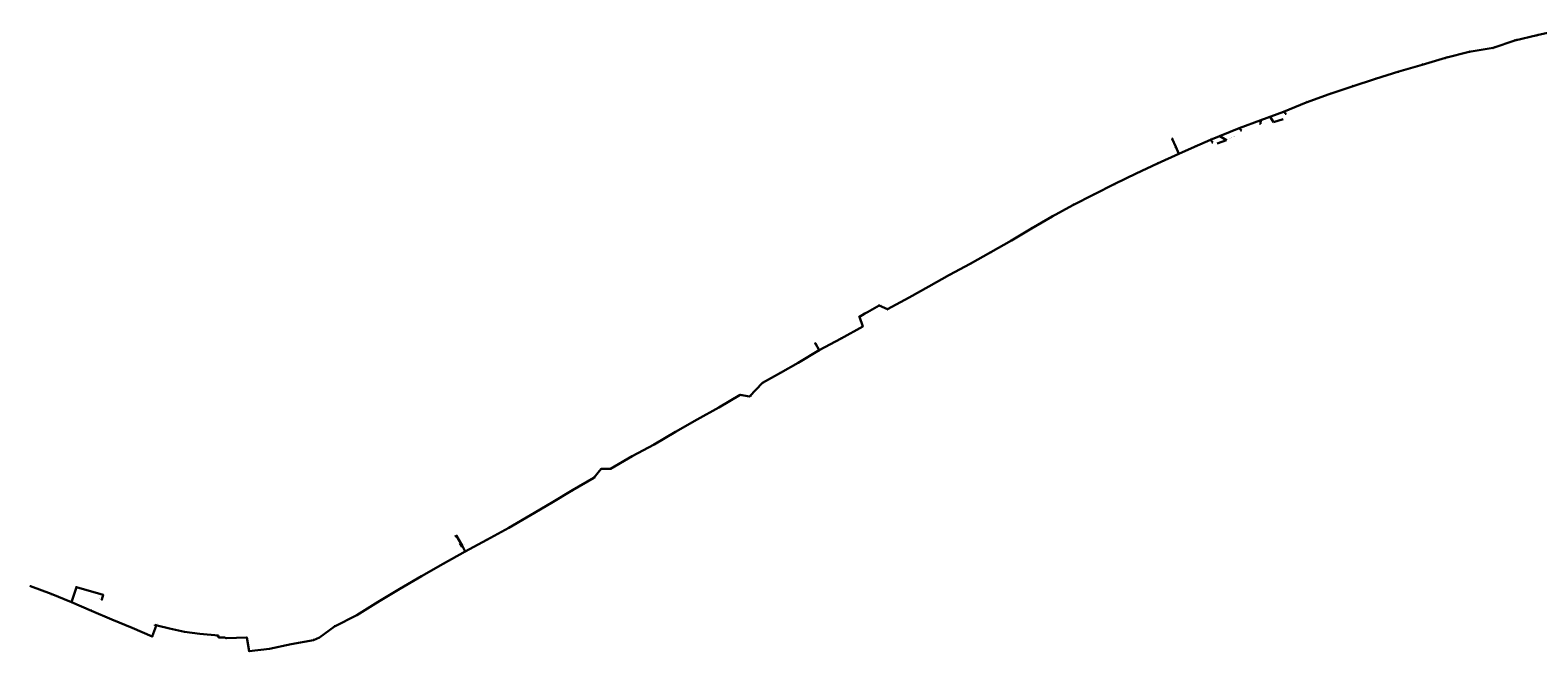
# Model space of a CAD drawing. Header units: metres. Extents: x 1285691 to 1304848, y 733871 to 745130.
# Tile 1 of 3: x 1285691 to 1290485, y 733871 to 735847. Entities that reach past the tile are written whole.
import ezdxf
from ezdxf import colors
from ezdxf.entities.mleader import LeaderData, LeaderLine
from ezdxf.enums import TextEntityAlignment as Align
from ezdxf.math import Vec2, Vec3

# ---------------------------------------------------------------- set-up
doc = ezdxf.new("R2010")
doc.units = ezdxf.units.M
for name, color, linetype, lineweight in [('АСУДД_Блок_Колодцы_ОПС', 174, 'Continuous', 30), ('АСУДД_Блок_Колодцы_ОПС_ppo', 7, 'Continuous', 30), ('АСУДД_Блок_подписи_редактируемые', 7, 'Continuous', 25), ('АСУДД_ТРАССА_[Г!63-6!110-4]_ГНБ_БК', 120, 'ASUD_TRAS_M', 30), ('АСУДД_ТРАССА_[Д!110-12]_БК_ГОСТ', 174, 'ASUD_TRAS_M', 30), ('АСУДД_ТРАССА_[Д!110-4]_БК_ГОСТ', 174, 'ASUD_TRAS_M', 30), ('АСУДД_ТРАССА_[Д!110-4]_БК_ГОСТ_ppo', 7, 'ASUD_TRAS_M', 30), ('АСУДД_ТРАССА_[Д!110-8]_БК_ГОСТ', 174, 'ASUD_TRAS_M', 30), ('АСУДД_ТРАССА_[Д!63-6!110-3]_БК_ГОСТ', 174, 'ASUD_TRAS_M', 30), ('АСУДД_ТРАССА_[Д!63-6!110-3]_БК_ГОСТ_ppo', 7, 'ASUD_TRAS_M', 30), ('АСУДД_ТРАССА_[Д!90-8!110-4!63-2]_БК_ГОСТ', 174, 'ASUD_TRAS_M', 30), ('АСУДД_ТРАССА_[Д!90-8]_БК_ГОСТ', 174, 'ASUD_TRAS_M', 30), ('АСУДД_ТРАССА_[З!110-4]_БК', 174, 'ASUD_TRAS_M', 30), ('АСУДД_ТРАССА_[З!110-4]_БК_ppo', 7, 'ASUD_TRAS_M', 30), ('АСУДД_ТРАССА_[З!63-3!110-3]_БК', 174, 'ASUD_TRAS_M', 30), ('АСУДД_ТРАССА_[З!63-6!110-3]_БК', 174, 'ASUD_TRAS_M', 30), ('АСУДД_ТРАССА_[З!63-6!110-3]_БК_ppo', 7, 'ASUD_TRAS_M', 30), ('АСУДД_ТРАССА_[З!90-4]_БК', 174, 'ASUD_TRAS_M', 30), ('АСУДД_ТРАССА_[З!90-4]_БК_ppo', 7, 'ASUD_TRAS_M', 30), ('АСУДД_ТРАССА_[З!90-8]_БК', 174, 'ASUD_TRAS_M', 30), ('АСУДД_ТРАССА_[Э!70-6!95-4]_БК_оис', 1, 'ASUD_TRAS_M', 30), ('Выноски_(I)', 7, 'Continuous', 30), ('Выноски_ГНБ_(I)', 7, 'Continuous', 30)]:
    doc.layers.add(name, color=color, linetype=linetype, lineweight=lineweight)
doc.styles.add('ESKD2', font='isocpeui.ttf')
doc.styles.get("Standard").update_dxf_attribs({"font": 'arial.ttf'})
doc.styles.add('ОПС', font='CS_Gost2304.shx', dxfattribs={"width": 0.75, "height": 2})
doc.linetypes.add('ASUD_TRAS_M', pattern='A,3,-0.5,["N",Standard,S=0.5,R=0,X=0,Y=-0.25],-1', length=4.5)

# ---------------------------------------------------------------- blocks, each defined once
blk = doc.blocks.new('_None')

msp = doc.modelspace()

# ---------------------------------------------------------------- linework, layer by layer
at = {"layer": 'АСУДД_Блок_Колодцы_ОПС', "linetype": 'Continuous'}
for centre, radius in [((1290482.64205298, 735830.5294763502), 0.5000000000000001), ((1290266.855548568, 735777.8393710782), 0.5), ((1290342.602758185, 735790.412203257), 0.5), ((1290411.761459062, 735814.158572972), 0.5000000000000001), ((1290117.071850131, 735737.0234751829), 0.5), ((1290191.678238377, 735758.4724296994), 0.5), ((1289968.509501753, 735691.9332046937), 0.4999999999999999), ((1290042.65407758, 735715.0321099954), 0.4999999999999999), ((1289821.105913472, 735643.2209129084), 0.5), ((1289894.631356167, 735668.0987791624), 0.4999999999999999), ((1289676.254850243, 735587.50384705), 0.5), ((1289748.175921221, 735616.6809250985), 0.5), ((1289535.26786128, 735534.9400761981), 0.4999999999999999), ((1289603.781363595, 735560.476091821), 0.4999999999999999), ((1289322.689542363, 735501.0019477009), 0.4999999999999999), ((1289444.090483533, 735498.1568175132), 0.5), ((1289334.004900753, 735475.7092721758), 0.4999999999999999), ((1289343.508983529, 735453.741895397), 0.4999999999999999), ((1289393.63188559, 735476.1359400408), 0.4999999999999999), ((1289207.564433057, 735391.2632451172), 0.4999999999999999), ((1289275.709676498, 735422.66626712), 0.4999999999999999), ((1289140.138128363, 735358.16037217), 0.4999999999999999), ((1289072.974870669, 735324.6716857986), 0.5), ((1288940.081157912, 735254.8986870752), 0.5), ((1289006.036598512, 735290.5975853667), 0.5), ((1288875.40119923, 735216.9043814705), 0.5000000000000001), ((1288810.921697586, 735178.3976864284), 0.4999999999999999), ((1288680.273611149, 735104.4030531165), 0.5), ((1288745.924560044, 735140.8488310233), 0.5), ((1288614.258118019, 735068.6704823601), 0.5), ((1288548.547847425, 735032.3248716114), 0.5), ((1288390.267277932, 734971.9353443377), 0.5), ((1288417.297659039, 734959.6142934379), 0.5), ((1288485.453910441, 734997.0050960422), 0.5), ((1288327.602406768, 734935.8776471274), 0.5), ((1288269.216576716, 734867.2215120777), 0.5), ((1288338.089217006, 734905.3014187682), 0.5), ((1288187.680215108, 734851.2002523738), 0.5), ((1288200.131512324, 734829.3569423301), 0.5), ((1288132.984410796, 734789.5467194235), 0.5), ((1288019.6457026, 734725.7309080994), 0.5), ((1288076.274066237, 734757.773247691), 0.5), ((1287948.653347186, 734687.3136426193), 0.5), ((1287977.700709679, 734682.5976754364), 0.5), ((1287880.616857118, 734647.2336980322), 0.5), ((1287811.59450834, 734609.2157805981), 0.5), ((1287674.513060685, 734530.1580091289), 0.5), ((1287742.728584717, 734570.3265774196), 0.5), ((1287605.11183363, 734492.3724760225), 0.5), ((1287506.951179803, 734452.7516345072), 0.5), ((1287536.657268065, 734452.7461980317), 0.5), ((1287415.657039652, 734384.3150305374), 0.5), ((1287482.839030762, 734424.2622208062), 0.5), ((1287348.637793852, 734344.7428756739), 0.5), ((1287281.359428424, 734305.1669017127), 0.5), ((1287046.56461728, 734239.999103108), 0.5), ((1287212.890021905, 734264.7929272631), 0.5), ((1287061.38545433, 734213.9066408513), 0.5), ((1287063.961540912, 734209.115880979), 0.5), ((1287143.324584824, 734227.4102611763), 0.5), ((1287004.37908892, 734150.9477694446), 0.5), ((1287074.264104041, 734189.7795153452), 0.5), ((1286935.013021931, 734111.2697693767), 0.5), ((1286866.053537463, 734070.7350022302), 0.5), ((1286797.680492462, 734029.3778841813), 0.5), ((1286091.708644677, 733953.4185694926), 0.5), ((1286658.060095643, 733951.846753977), 0.5), ((1286729.591223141, 733987.5447133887), 0.5), ((1286314.062043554, 733914.8161162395), 0.5), ((1286379.464633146, 733916.3018575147), 0.5), ((1286591.386432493, 733908.5754813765), 0.5), ((1286387.389703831, 733873.3408258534), 0.5), ((1286452.219168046, 733880.5171546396), 0.5), ((1286520.706351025, 733895.8599202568), 0.5)]:
    msp.add_circle(centre, radius, dxfattribs=at)
at = {"layer": 'АСУДД_Блок_Колодцы_ОПС_ppo', "linetype": 'Continuous'}
for centre in [(1285691.81768971, 734079.425456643), (1285757.194586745, 734054.9535671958), (1285838.006173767, 734076.9696884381), (1285922.931939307, 734051.9902779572), (1285822.052836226, 734029.0385926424), (1285886.23361245, 734001.5117284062), (1285918.446059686, 734037.6064850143), (1285950.468747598, 733974.2449145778), (1286014.908232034, 733947.3927014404), (1286079.197700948, 733920.1903908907)]:
    msp.add_circle(centre, 0.5, dxfattribs=at)
at = {"layer": 'АСУДД_ТРАССА_[Г!63-6!110-4]_ГНБ_БК'}
for p, q in [((1289603.781363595, 735560.476091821), (1289676.254850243, 735587.50384705)), ((1289444.090483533, 735498.1568175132), (1289535.26786128, 735534.9400761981))]:
    msp.add_line(p, q, dxfattribs=at)
at = {"layer": 'АСУДД_ТРАССА_[Д!110-12]_БК_ГОСТ'}
msp.add_line((1287063.961540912, 734209.115880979), (1287061.38545433, 734213.9066408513), dxfattribs=at)
at = {"layer": 'АСУДД_ТРАССА_[Д!110-4]_БК_ГОСТ'}
msp.add_line((1289322.689542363, 735501.0019477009), (1289334.004900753, 735475.7092721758), dxfattribs=at)
at = {"layer": 'АСУДД_ТРАССА_[Д!110-4]_БК_ГОСТ_ppo'}
for p, q in [((1285838.006173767, 734076.9696884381), (1285822.052836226, 734029.0385926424)), ((1285922.931939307, 734051.9902779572), (1285918.446059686, 734037.6064850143))]:
    msp.add_line(p, q, dxfattribs=at)
at = {"layer": 'АСУДД_ТРАССА_[Д!110-8]_БК_ГОСТ'}
msp.add_line((1287061.38545433, 734213.9066408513), (1287046.56461728, 734239.999103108), dxfattribs=at)
at = {"layer": 'АСУДД_ТРАССА_[Д!63-6!110-3]_БК_ГОСТ'}
for p, q in [((1287948.653347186, 734687.3136426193), (1287977.700709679, 734682.5976754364)), ((1287506.951179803, 734452.7516345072), (1287482.839030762, 734424.2622208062)), ((1286314.062043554, 733914.8161162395), (1286379.464633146, 733916.3018575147))]:
    msp.add_line(p, q, dxfattribs=at)
at = {"layer": 'АСУДД_ТРАССА_[Д!63-6!110-3]_БК_ГОСТ_ppo'}
msp.add_line((1286079.197700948, 733920.1903908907), (1286091.708644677, 733953.4185694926), dxfattribs=at)
at = {"layer": 'АСУДД_ТРАССА_[Д!90-8!110-4!63-2]_БК_ГОСТ'}
msp.add_line((1287058.93015953, 734206.2517041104), (1287063.961540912, 734209.115880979), dxfattribs=at)
at = {"layer": 'АСУДД_ТРАССА_[Д!90-8]_БК_ГОСТ'}
msp.add_line((1287056.437439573, 734211.0801104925), (1287061.38545433, 734213.9066408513), dxfattribs=at)
at = {"layer": 'АСУДД_ТРАССА_[З!110-4]_БК'}
for p, q in [((1289334.004900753, 735475.7092721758), (1289343.508983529, 735453.741895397)), ((1288200.131512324, 734829.3569423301), (1288187.680215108, 734851.2002523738))]:
    msp.add_line(p, q, dxfattribs=at)
at = {"layer": 'АСУДД_ТРАССА_[З!110-4]_БК_ppo'}
msp.add_line((1285838.006173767, 734076.9696884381), (1285922.931939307, 734051.9902779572), dxfattribs=at)
at = {"layer": 'АСУДД_ТРАССА_[З!63-3!110-3]_БК'}
msp.add_line((1287074.264104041, 734189.7795153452), (1287063.961540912, 734209.115880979), dxfattribs=at)
at = {"layer": 'АСУДД_ТРАССА_[З!63-6!110-3]_БК'}
for p, q in [((1290411.761459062, 735814.158572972), (1290482.64205298, 735830.5294763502)), ((1290482.64205298, 735830.5294763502), (1290553.716346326, 735846.7467737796)), ((1290191.678238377, 735758.4724296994), (1290266.855548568, 735777.8393710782)), ((1290266.855548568, 735777.8393710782), (1290342.602758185, 735790.412203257)), ((1290342.602758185, 735790.412203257), (1290411.761459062, 735814.158572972)), ((1290042.65407758, 735715.0321099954), (1290117.071850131, 735737.0234751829)), ((1290117.071850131, 735737.0234751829), (1290191.678238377, 735758.4724296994)), ((1289894.631356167, 735668.0987791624), (1289968.509501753, 735691.9332046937)), ((1289968.509501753, 735691.9332046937), (1290042.65407758, 735715.0321099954)), ((1289748.175921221, 735616.6809250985), (1289821.105913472, 735643.2209129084)), ((1289821.105913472, 735643.2209129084), (1289894.631356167, 735668.0987791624)), ((1289748.175921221, 735616.6809250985), (1289676.254850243, 735587.50384705)), ((1289535.26786128, 735534.9400761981), (1289603.781363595, 735560.476091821)), ((1289393.63188559, 735476.1359400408), (1289444.090483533, 735498.1568175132)), ((1289275.709676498, 735422.66626712), (1289343.508983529, 735453.741895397)), ((1289343.508983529, 735453.741895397), (1289393.63188559, 735476.1359400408)), ((1289140.138128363, 735358.16037217), (1289207.564433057, 735391.2632451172)), ((1289207.564433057, 735391.2632451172), (1289275.709676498, 735422.66626712)), ((1289072.974870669, 735324.6716857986), (1289140.138128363, 735358.16037217)), ((1289006.036598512, 735290.5975853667), (1289072.974870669, 735324.6716857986)), ((1288875.40119923, 735216.9043814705), (1288940.081157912, 735254.8986870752)), ((1288940.081157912, 735254.8986870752), (1289006.036598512, 735290.5975853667)), ((1288810.921697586, 735178.3976864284), (1288875.40119923, 735216.9043814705)), ((1288745.924560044, 735140.8488310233), (1288810.921697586, 735178.3976864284)), ((1288614.258118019, 735068.6704823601), (1288680.273611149, 735104.4030531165)), ((1288680.273611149, 735104.4030531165), (1288745.924560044, 735140.8488310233)), ((1288548.547847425, 735032.3248716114), (1288614.258118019, 735068.6704823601)), ((1288485.453910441, 734997.0050960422), (1288548.547847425, 735032.3248716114)), ((1288353.498526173, 734950.9245406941), (1288390.267277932, 734971.9353443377)), ((1288390.267277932, 734971.9353443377), (1288417.297659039, 734959.6142934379)), ((1288417.297659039, 734959.6142934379), (1288485.453910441, 734997.0050960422)), ((1288327.602406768, 734935.8776471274), (1288344.614074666, 734945.7814787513)), ((1288338.089217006, 734905.3014187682), (1288327.602406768, 734935.8776471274)), ((1288344.614074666, 734945.7814787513), (1288353.498526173, 734950.9245406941)), ((1288200.131512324, 734829.3569423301), (1288269.216576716, 734867.2215120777)), ((1288269.216576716, 734867.2215120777), (1288338.089217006, 734905.3014187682)), ((1288132.984410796, 734789.5467194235), (1288200.131512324, 734829.3569423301)), ((1288076.274066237, 734757.773247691), (1288132.984410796, 734789.5467194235)), ((1287977.700709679, 734682.5976754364), (1288019.6457026, 734725.7309080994)), ((1288019.6457026, 734725.7309080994), (1288076.274066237, 734757.773247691)), ((1287880.616857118, 734647.2336980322), (1287948.653347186, 734687.3136426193)), ((1287811.59450834, 734609.2157805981), (1287880.616857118, 734647.2336980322)), ((1287742.728584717, 734570.3265774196), (1287811.59450834, 734609.2157805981)), ((1287605.11183363, 734492.3724760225), (1287674.513060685, 734530.1580091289)), ((1287674.513060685, 734530.1580091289), (1287742.728584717, 734570.3265774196)), ((1287536.657268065, 734452.7461980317), (1287605.11183363, 734492.3724760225)), ((1287506.951179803, 734452.7516345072), (1287536.657268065, 734452.7461980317)), ((1287348.637793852, 734344.7428756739), (1287415.657039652, 734384.3150305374)), ((1287415.657039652, 734384.3150305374), (1287482.839030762, 734424.2622208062)), ((1287281.359428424, 734305.1669017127), (1287348.637793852, 734344.7428756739)), ((1287212.890021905, 734264.7929272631), (1287281.359428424, 734305.1669017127)), ((1287143.324584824, 734227.4102611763), (1287212.890021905, 734264.7929272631)), ((1287074.264104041, 734189.7795153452), (1287143.324584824, 734227.4102611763)), ((1286935.013021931, 734111.2697693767), (1287004.37908892, 734150.9477694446)), ((1287004.37908892, 734150.9477694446), (1287074.264104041, 734189.7795153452)), ((1286866.053537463, 734070.7350022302), (1286935.013021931, 734111.2697693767)), ((1286797.680492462, 734029.3778841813), (1286866.053537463, 734070.7350022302)), ((1286729.591223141, 733987.5447133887), (1286797.680492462, 734029.3778841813)), ((1286088.159224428, 733954.2808054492), (1286091.708644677, 733953.4185694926)), ((1286658.060095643, 733951.846753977), (1286729.591223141, 733987.5447133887)), ((1286309.147697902, 733916.2450257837), (1286314.062043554, 733914.8161162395)), ((1286387.389703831, 733873.3408258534), (1286379.464633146, 733916.3018575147)), ((1286520.706351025, 733895.8599202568), (1286591.386432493, 733908.5754813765)), ((1286591.386432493, 733908.5754813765), (1286610.537417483, 733916.4605341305)), ((1286610.537417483, 733916.4605341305), (1286658.060095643, 733951.846753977)), ((1286387.389703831, 733873.3408258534), (1286452.219168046, 733880.5171546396)), ((1286452.219168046, 733880.5171546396), (1286520.706351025, 733895.8599202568))]:
    msp.add_line(p, q, dxfattribs=at)
at = {"layer": 'АСУДД_ТРАССА_[З!63-6!110-3]_БК_ppo'}
for p, q in [((1285691.81768971, 734079.425456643), (1285757.194586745, 734054.9535671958)), ((1285757.194586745, 734054.9535671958), (1285822.052836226, 734029.0385926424)), ((1285822.052836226, 734029.0385926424), (1285886.23361245, 734001.5117284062)), ((1285950.468747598, 733974.2449145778), (1285886.23361245, 734001.5117284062)), ((1286014.908232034, 733947.3927014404), (1285950.468747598, 733974.2449145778)), ((1286079.197700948, 733920.1903908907), (1286014.908232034, 733947.3927014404))]:
    msp.add_line(p, q, dxfattribs=at)
at = {"layer": 'АСУДД_ТРАССА_[З!90-4]_БК'}
for p, q in [((1289325.23871089, 735502.1438824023), (1289322.689542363, 735501.0019477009)), ((1288187.680215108, 734851.2002523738), (1288185.255899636, 734849.8232640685))]:
    msp.add_line(p, q, dxfattribs=at)
at = {"layer": 'АСУДД_ТРАССА_[З!90-4]_БК_ppo'}
msp.add_line((1285918.446059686, 734037.6064850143), (1285921.070026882, 734036.6674684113), dxfattribs=at)
at = {"layer": 'АСУДД_ТРАССА_[З!90-8]_БК'}
msp.add_line((1287046.56461728, 734239.999103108), (1287041.60513, 734237.1706331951), dxfattribs=at)
at = {"layer": 'АСУДД_ТРАССА_[Э!70-6!95-4]_БК_оис'}
for p, q in [((1286086.862127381, 733954.6954348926), (1286087.529592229, 733957.1897612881)), ((1286086.862127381, 733954.6954348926), (1286088.159224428, 733954.2808054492)), ((1286087.529592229, 733957.1897612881), (1286094.74546645, 733955.1636785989)), ((1286133.308582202, 733944.6262146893), (1286094.74546645, 733955.1636785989)), ((1286181.340568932, 733934.8219156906), (1286133.308582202, 733944.6262146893)), ((1286229.883140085, 733927.973013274), (1286181.340568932, 733934.8219156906)), ((1286289.796063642, 733923.1842209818), (1286229.883140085, 733927.973013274)), ((1286287.28925984, 733918.8962651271), (1286287.403539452, 733920.964078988)), ((1286288.477392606, 733918.7874147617), (1286287.28925984, 733918.8962651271)), ((1286287.403539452, 733920.964078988), (1286289.675921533, 733920.838573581)), ((1286289.496998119, 733918.7369506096), (1286288.477392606, 733918.7874147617)), ((1286289.496998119, 733918.7369506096), (1286289.427038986, 733916.814852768)), ((1286309.147697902, 733916.2450257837), (1286289.427038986, 733916.814852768)), ((1286289.675921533, 733920.838573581), (1286289.796063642, 733923.1842209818))]:
    msp.add_line(p, q, dxfattribs=at)

# ---------------------------------------------------------------- texts
at = {"layer": 'АСУДД_Блок_подписи_редактируемые', "lineweight": 30, "style": 'ESKD2'}
for height, rotation, p in [(1.25, 12.76202240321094, (1290485.100875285, 735834.3971693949)), (1.25, 13.96764759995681, (1290269.232448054, 735781.7579429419)), (1.25, 13.96764759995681, (1290344.979657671, 735794.3307751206)), (1.25, 12.76202240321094, (1290414.220281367, 735818.0262660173)), (1.25, 16.50640987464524, (1290119.27284248, 735741.04348629)), (1.25, 15.47152706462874, (1290193.951477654, 735762.4520326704)), (1.25, 17.43669584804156, (1289970.644935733, 735695.9884208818)), (1.25, 17.43669584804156, (1290044.789511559, 735719.0873261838)), (1.25, 19.95358767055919, (1289823.061206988, 735647.3659923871)), (1.25, 18.27852473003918, (1289896.706979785, 735672.1849317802)), (1.25, 20.21062587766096, (1289678.191528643, 735591.6576565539)), (1.25, 19.95358767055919, (1289750.131214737, 735620.8260045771)), (1.25, 20.91623869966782, (1289538.730967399, 735537.7673704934)), (1.249999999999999, 21.44096401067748, (1289605.62840573, 735564.6705276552)), (1.25, 21.9964112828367, (1289317.065659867, 735498.908206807)), (1.25, 22.49031182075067, (1289445.860400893, 735502.3843758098)), (1.25, 21.9964112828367, (1289328.381018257, 735473.6155312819)), (1.25, 24.7010535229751, (1289345.114504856, 735458.034581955)), (1.25, 24.7010535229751, (1289395.237406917, 735480.4286265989)), (1.25, 26.60519907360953, (1289209.02643263, 735395.606908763)), (1.25, 24.24804932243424, (1289277.349087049, 735426.9461257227)), (1.25, 25.45624918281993, (1289142.080148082, 735361.2292125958)), (1.25, 28.33289419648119, (1289007.366974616, 735294.9833528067)), (1.25, 26.37259966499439, (1289074.454491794, 735329.0093784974)), (1.25, 28.33289419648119, (1288941.411534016, 735259.2844545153)), (1.25, 29.8682073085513, (1288876.613589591, 735221.3242192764)), (1.25, 31.16420741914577, (1288812.033811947, 735182.8438148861)), (1.25, 28.95578962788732, (1288681.55622937, 735108.80302438)), (1.25, 28.95578962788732, (1288747.207178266, 735145.2488022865)), (1.25, 28.74966195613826, (1288615.556557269, 735073.0658108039)), (1.25, 28.74966195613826, (1288549.846286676, 735036.7202000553)), (1.25, 24.6210676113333, (1288395.10233069, 734973.7077604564)), (1.25, 27.09510388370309, (1288420.073889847, 734962.8022629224)), (1.25, 24.6210676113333, (1288489.97870814, 734995.526806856)), (1.25, 24.6210676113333, (1288332.127204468, 734934.3993579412)), (1.25, 24.6210676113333, (1288273.741374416, 734865.7432228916)), (1.25, 26.54758438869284, (1288341.79899794, 734904.0429283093)), (1.25, 30.11485639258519, (1288192.65052522, 734851.0486027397)), (1.25, 29.44732758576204, (1288204.527132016, 734828.1318056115)), (1.25, 24.6210676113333, (1288137.509208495, 734788.0684302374)), (1.25, 28.72490952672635, (1288021.530918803, 734723.6664858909)), (1.25, 24.6210676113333, (1288080.798863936, 734756.294958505)), (1.25, 356.6414621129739, (1287949.974568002, 734683.5141756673)), (1.25, 358.6121004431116, (1287982.71574401, 734681.3668457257)), (1.25, 24.6210676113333, (1287885.141654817, 734645.7554088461)), (1.25, 24.6210676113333, (1287816.119306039, 734607.737491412)), (1.25, 24.6210676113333, (1287679.037858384, 734528.6797199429)), (1.25, 24.6210676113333, (1287747.253382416, 734568.8482882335)), (1.25, 24.6210676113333, (1287609.63663133, 734490.8941868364)), (1.25, 0.7758366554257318, (1287510.40101578, 734450.2302779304)), (1.25, 24.6210676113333, (1287539.542131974, 734450.4837551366)), (1.25, 24.6210676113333, (1287420.181837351, 734382.8367413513)), (1.25, 4.726809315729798, (1287486.933488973, 734422.6931810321)), (1.25, 24.6210676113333, (1287353.162591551, 734343.2645864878)), (1.25, 24.6210676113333, (1287285.884226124, 734303.6886125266)), (1.25, 28.56663209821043, (1287051.155006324, 734241.9256684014)), (1.25, 24.6210676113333, (1287217.414819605, 734263.3146380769)), (1.25, 28.56663209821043, (1287065.975843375, 734215.8332061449)), (1.25, 29.97123304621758, (1287069.447812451, 734211.4293160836)), (1.25, 24.6210676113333, (1287147.849382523, 734225.9319719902)), (1.25, 24.6210676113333, (1287008.903886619, 734149.4694802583)), (1.25, 30.27464221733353, (1287078.635459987, 734188.5966411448)), (1.25, 24.6210676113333, (1286939.53781963, 734109.7914801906)), (1.25, 340.7206950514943, (1285693.346155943, 734076.0314215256)), (1.25, 340.2170086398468, (1285757.37534431, 734051.8005318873)), (1.25, 343.209732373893, (1285832.33450895, 734078.7764486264)), (1.25, 341.94552501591, (1285916.475144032, 734054.8010715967)), (1.25, 24.6210676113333, (1286870.578335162, 734069.256713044)), (1.25, 339.9538669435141, (1285822.314384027, 734025.9080652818)), (1.25, 341.94552501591, (1285911.989264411, 734040.4172786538)), (1.25, 24.6210676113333, (1286802.205290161, 734027.8995949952)), (1.25, 337.4344947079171, (1285887.637767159, 733997.6789580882)), (1.25, 343.8989134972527, (1285952.933587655, 733970.1726060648)), (1.25, 69.8273248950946, (1286094.434091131, 733957.8329509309)), (1.25, 24.6210676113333, (1286734.11602084, 733986.0664242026)), (1.25, 343.8989134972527, (1286019.603361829, 733945.0516254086)), (1.25, 343.8989134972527, (1286083.892830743, 733917.8493148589)), (1.25, 358.9257078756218, (1286317.306118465, 733912.1378214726)), (1.25, 359.1191953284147, (1286383.999382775, 733913.3276536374)), (1.25, 24.6210676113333, (1286595.911230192, 733907.0971921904)), (1.25, 24.6210676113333, (1286662.584893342, 733950.3684647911)), (1.25, 3.668495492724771, (1286392.044624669, 733871.1566221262)), (1.25, 4.582167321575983, (1286454.978761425, 733877.5643717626)), (1.25, 17.98298269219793, (1286525.373119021, 733894.0175341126))]:
    msp.add_text('НК-', height=height, rotation=rotation, dxfattribs=at).set_placement(p, align=Align.RIGHT)
for s, height, rotation, p in [('1.78', 1.249999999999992, 14.23072781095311, (1290269.232448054, 735781.7579429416)), ('1.79', 1.249999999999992, 14.23072781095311, (1290344.979657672, 735794.3307751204)), ('1.80', 1.249999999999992, 13.02510262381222, (1290414.220281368, 735818.0262660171)), ('1.76', 1.249999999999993, 16.76949010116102, (1290119.27284248, 735741.0434862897)), ('1.77', 1.249999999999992, 15.73460726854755, (1290193.951477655, 735762.4520326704)), ('1.74', 1.249999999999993, 17.69977606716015, (1289970.644935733, 735695.9884208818)), ('1.75', 1.249999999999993, 17.69977606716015, (1290044.78951156, 735719.0873261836)), ('1.72', 1.249999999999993, 20.21666788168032, (1289823.061206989, 735647.3659923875)), ('1.73', 1.249999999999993, 18.54160494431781, (1289896.706979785, 735672.1849317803)), ('1.70', 1.249999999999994, 20.47370608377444, (1289678.191528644, 735591.6576565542)), ('1.71', 1.249999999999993, 20.21666788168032, (1289750.131214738, 735620.8260045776)), ('1.68', 1.25, 21.17931892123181, (1289538.7309674, 735537.7673704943)), ('1.69', 1.249999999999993, 21.70404421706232, (1289605.628405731, 735564.6705276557)), ('1.65', 1.249999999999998, 22.25949150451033, (1289317.065659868, 735498.9082068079)), ('1.67', 1.249999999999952, 22.75339203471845, (1289445.86040089, 735502.3843758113)), ('1.64', 1.249999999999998, 22.25949150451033, (1289328.381018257, 735473.6155312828)), ('1.63', 1.249999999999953, 24.96413373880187, (1289345.114504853, 735458.0345819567)), ('1.66', 1.249999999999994, 24.96413373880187, (1289395.237406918, 735480.4286265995)), ('1.61', 1.249999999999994, 26.86827929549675, (1289209.026432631, 735395.6069087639)), ('1.62', 1.249999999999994, 24.51112955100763, (1289277.34908705, 735426.9461257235)), ('1.60', 1.249999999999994, 25.7193294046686, (1289142.080148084, 735361.229212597)), ('1.58', 1.249999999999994, 28.59597441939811, (1289007.366974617, 735294.983352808)), ('1.59', 1.249999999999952, 26.63567989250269, (1289074.45449179, 735329.0093784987)), ('1.57', 1.249999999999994, 28.59597441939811, (1288941.411534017, 735259.2844545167)), ('1.56', 1.249999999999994, 30.13128754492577, (1288876.613589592, 735221.3242192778)), ('1.55', 1.249999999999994, 31.42728763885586, (1288812.033811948, 735182.8438148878)), ('1.53', 1.249999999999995, 29.21886984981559, (1288681.556229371, 735108.8030243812)), ('1.54', 1.249999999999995, 29.21886984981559, (1288747.207178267, 735145.248802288)), ('1.52', 1.249999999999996, 29.01274218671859, (1288615.556557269, 735073.0658108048)), ('1.51', 1.249999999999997, 29.01274218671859, (1288549.846286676, 735036.7202000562)), ('1.48', 1.249999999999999, 24.88414782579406, (1288395.102330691, 734973.7077604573)), ('1.49', 1.249999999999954, 27.35818410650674, (1288420.073889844, 734962.8022629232)), ('1.50', 1.25, 24.88414782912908, (1288489.978708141, 734995.5268068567)), ('1.47', 1.249999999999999, 24.88414782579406, (1288332.127204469, 734934.3993579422)), ('1.45', 1.249999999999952, 24.88414782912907, (1288273.741374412, 734865.7432228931)), ('1.46', 1.25, 26.81066460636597, (1288341.798997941, 734904.0429283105)), ('1.44', 1.25, 30.37793661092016, (1288192.650525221, 734851.0486027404)), ('1.43', 1.249999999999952, 29.71040780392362, (1288204.527132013, 734828.1318056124)), ('1.42', 1.25, 24.88414782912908, (1288137.509208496, 734788.0684302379)), ('1.40', 1.25, 28.98798974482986, (1288021.530918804, 734723.6664858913)), ('1.41', 1.249999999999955, 24.88414783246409, (1288080.798863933, 734756.2949585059)), ('1.38', 1.25, 356.9045423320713, (1287949.974568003, 734683.5141756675)), ('1.39', 1.25, 358.8751806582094, (1287982.715744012, 734681.3668457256)), ('1.37', 1.25, 24.88414782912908, (1287885.141654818, 734645.7554088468)), ('1.36', 1.25, 24.88414782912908, (1287816.11930604, 734607.7374914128)), ('1.34', 1.25, 24.88414782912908, (1287679.037858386, 734528.6797199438)), ('1.35', 1.25, 24.88414782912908, (1287747.253382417, 734568.8482882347)), ('1.33', 1.25, 24.88414782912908, (1287609.636631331, 734490.8941868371)), ('1.31', 1.25, 1.038916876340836, (1287510.401015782, 734450.2302779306)), ('1.32', 1.25, 24.88414782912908, (1287539.542131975, 734450.4837551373)), ('1.29', 1.25, 24.88414782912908, (1287420.181837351, 734382.8367413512)), ('1.30', 1.25, 4.989889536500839, (1287486.933488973, 734422.6931810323)), ('1.28', 1.25, 24.88414782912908, (1287353.16259155, 734343.2645864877)), ('1.27', 1.25, 24.88414782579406, (1287285.884226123, 734303.6886125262)), ('1.24', 1.249999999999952, 28.82971231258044, (1287051.155006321, 734241.9256684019)), ('1.26', 1.25, 24.88414782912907, (1287217.414819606, 734263.3146380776)), ('1.23', 1.249999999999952, 28.82971231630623, (1287065.975843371, 734215.8332061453)), ('1.22', 1.25, 30.2343132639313, (1287069.447812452, 734211.4293160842)), ('1.25', 1.25, 24.88414782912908, (1287147.849382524, 734225.9319719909)), ('1.20', 1.249999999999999, 24.88414782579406, (1287008.90388662, 734149.4694802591)), ('1.21', 1.249999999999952, 30.5377224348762, (1287078.635459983, 734188.5966411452)), ('1.19', 1.25, 24.88414782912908, (1286939.537819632, 734109.7914801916)), ('1.1', 1.25, 340.9837752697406, (1285693.346155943, 734076.0314215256)), ('1.2', 1.25, 340.4800888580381, (1285757.37534431, 734051.8005318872)), ('1.3А', 1.25, 343.4728125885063, (1285832.33450895, 734078.7764486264)), ('1.5А', 1.249999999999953, 342.2086052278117, (1285916.47514403, 734054.8010715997)), ('1.18', 1.25, 24.88414782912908, (1286870.578335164, 734069.2567130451)), ('1.3', 1.25, 340.2169471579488, (1285822.314384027, 734025.9080652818)), ('1.5', 1.249999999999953, 342.2086052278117, (1285911.989264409, 734040.4172786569)), ('1.17', 1.249999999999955, 24.88414783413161, (1286802.205290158, 734027.8995949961)), ('1.4', 1.25, 337.697574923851, (1285887.637767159, 733997.6789580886)), ('1.6', 1.25, 344.1619937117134, (1285952.933587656, 733970.1726060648)), ('1.8', 1.25, 70.09040511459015, (1286094.43409113, 733957.83295093)), ('1.15', 1.25, 24.88414782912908, (1286662.584893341, 733950.3684647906)), ('1.16', 1.25, 24.88414782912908, (1286734.116020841, 733986.0664242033)), ('1.7', 1.25, 344.1619937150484, (1286019.603361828, 733945.051625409)), ('1.7А', 1.25, 344.1619937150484, (1286083.892830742, 733917.8493148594)), ('1.9', 1.25, 359.1887880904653, (1286317.306118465, 733912.1378214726)), ('1.10', 1.25, 359.3822755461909, (1286383.999382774, 733913.3276536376)), ('1.14', 1.25, 24.88414782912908, (1286595.911230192, 733907.0971921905)), ('1.11', 1.25, 3.931575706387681, (1286392.044624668, 733871.1566221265)), ('1.12', 1.25, 4.845247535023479, (1286454.978761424, 733877.5643717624)), ('1.13', 1.25, 18.24606290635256, (1286525.373119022, 733894.0175341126))]:
    msp.add_text(s, height=height, rotation=rotation, dxfattribs=at).set_placement(p)

# ---------------------------------------------------------------- leaders
at = {"layer": 'Выноски_(I)'}
ml = msp.add_multileader_mtext('Standard', dxfattribs=at)
ml.set_content('ГНБ (6тр. d=63мм+4тр. d=110мм)', color=7, style='ОПС')
ml.set_leader_properties(color=256, linetype='Continuous', lineweight=30)
ml.set_arrow_properties(name='NONE')
ml.build(insert=Vec2(0, 0))
ml.multileader.update_dxf_attribs({"text_left_attachment_type": 6, "text_right_attachment_type": 6, "dogleg_length": 0})
ctx = ml.context
ctx.base_point, ctx.char_height, ctx.landing_gap_size, ctx.plane_origin, ctx.plane_x_axis, ctx.plane_y_axis = Vec3(1289643.898745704, 735553.9741421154), 2, 0, Vec3(1289717.691593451, 735459.7423796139), Vec3(0.9487555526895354, 0.3160109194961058), Vec3(-0.3160109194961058, 0.9487555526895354)
ctx.left_attachment, ctx.right_attachment = 6, 6
notes = []
notes.append((ctx, [(0, (1, 1, 0), (1289643.898745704, 735553.9741421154), (1, 0), 0, [(0, [(1289633.440179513, 735571.5500909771)], 0, [])])]))
ctx.mtext.insert, ctx.mtext.text_direction, ctx.mtext.rotation, ctx.mtext.flow_direction = Vec3(1289643.108718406, 735556.3460309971), Vec3(0.9487555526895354, 0.3160109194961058), 0.3215219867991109, 5
ml = msp.add_multileader_mtext('Standard', dxfattribs=at)
ml.set_content('ГНБ (6тр. d=63мм+4тр. d=110мм)', color=7, style='ОПС')
ml.set_leader_properties(color=256, linetype='Continuous', lineweight=30)
ml.set_arrow_properties(name='NONE')
ml.build(insert=Vec2(0, 0))
ml.multileader.update_dxf_attribs({"text_left_attachment_type": 6, "text_right_attachment_type": 6, "dogleg_length": 0})
ctx = ml.context
ctx.base_point, ctx.char_height, ctx.landing_gap_size, ctx.plane_origin, ctx.plane_x_axis, ctx.plane_y_axis = Vec3(1289495.351677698, 735497.5911166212), 2, 0, Vec3(1289574.234847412, 735410.5649087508), Vec3(0.9377194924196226, 0.3473933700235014), Vec3(-0.3473933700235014, 0.9377194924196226)
ctx.left_attachment, ctx.right_attachment = 6, 6
notes.append((ctx, [(0, (1, 1, 0), (1289495.351677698, 735497.5911166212), (1, 0), 0, [(0, [(1289473.509799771, 735509.9367696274)], 0, [])])]))
ctx.mtext.insert, ctx.mtext.text_direction, ctx.mtext.rotation, ctx.mtext.flow_direction = Vec3(1289494.483194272, 735499.9354153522), Vec3(0.9377194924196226, 0.3473933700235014), 0.3547899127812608, 5
at = {"layer": 'Выноски_ГНБ_(I)'}
ml = msp.add_multileader_mtext('Standard', dxfattribs=at)
ml.set_content('1.2', color=7, style='ОПС')
ml.set_leader_properties(color=256, linetype='Continuous', lineweight=30)
ml.set_arrow_properties(name='NONE')
ml.build(insert=Vec2(0, 0))
ml.multileader.update_dxf_attribs({"text_left_attachment_type": 6, "text_right_attachment_type": 6, "dogleg_length": 0})
ctx = ml.context
ctx.base_point, ctx.char_height, ctx.landing_gap_size, ctx.plane_origin = Vec3(1289684.241183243, 735580.665823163), 2, 0, Vec3(1289677.714345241, 735558.6131039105)
ctx.left_attachment, ctx.right_attachment = 6, 6
notes.append((ctx, [(0, (1, 1, 0), (1289684.241183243, 735580.665823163), (1, 0), 0, [(0, [(1289676.254850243, 735587.50384705)], 0, [])])]))
ctx.mtext.insert, ctx.mtext.flow_direction = Vec3(1289684.241183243, 735583.065823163), 5
ml = msp.add_multileader_mtext('Standard', dxfattribs=at)
ml.set_content('1.1', color=7, style='ОПС')
ml.set_leader_properties(color=256, linetype='Continuous', lineweight=30)
ml.set_arrow_properties(name='NONE')
ml.build(insert=Vec2(0, 0))
ml.multileader.update_dxf_attribs({"text_left_attachment_type": 6, "text_right_attachment_type": 6, "dogleg_length": 0})
ctx = ml.context
ctx.base_point, ctx.char_height, ctx.landing_gap_size, ctx.plane_origin = Vec3(1289542.71301222, 735527.3921039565), 2, 0, Vec3(1289532.505324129, 735502.9651302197)
ctx.left_attachment, ctx.right_attachment = 6, 6
notes.append((ctx, [(0, (1, 1, 0), (1289542.71301222, 735527.3921039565), (1, 0), 0, [(0, [(1289535.26786128, 735534.9400761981)], 0, [])])]))
ctx.mtext.insert, ctx.mtext.flow_direction = Vec3(1289542.71301222, 735529.7921039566), 5
ml = msp.add_multileader_mtext('Standard', dxfattribs=at)
ml.set_content('1.2', color=7, style='ОПС')
ml.set_leader_properties(color=256, linetype='Continuous', lineweight=30)
ml.set_arrow_properties(name='NONE')
ml.build(insert=Vec2(0, 0))
ml.multileader.update_dxf_attribs({"text_left_attachment_type": 6, "text_right_attachment_type": 6, "dogleg_length": 0})
ctx = ml.context
ctx.base_point, ctx.char_height, ctx.landing_gap_size, ctx.plane_origin = Vec3(1289601.243819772, 735549.2992842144), 2, 0, Vec3(1289583.158047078, 735522.4589777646)
ctx.left_attachment, ctx.right_attachment, ctx.text_align_type = 6, 6, 2
notes.append((ctx, [(1, (1, 1, 0), (1289603.261733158, 735549.2992842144), (-1, 0), 0, [(0, [(1289603.781363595, 735560.476091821)], 0, [])])]))
ctx.mtext.insert, ctx.mtext.alignment, ctx.mtext.flow_direction = Vec3(1289603.261733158, 735551.6992842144), 3, 5
ml = msp.add_multileader_mtext('Standard', dxfattribs=at)
ml.set_content('1.1', color=7, style='ОПС')
ml.set_leader_properties(color=256, linetype='Continuous', lineweight=30)
ml.set_arrow_properties(name='NONE')
ml.build(insert=Vec2(0, 0))
ml.multileader.update_dxf_attribs({"text_left_attachment_type": 6, "text_right_attachment_type": 6, "dogleg_length": 0})
ctx = ml.context
ctx.base_point, ctx.char_height, ctx.landing_gap_size, ctx.plane_origin = Vec3(1289451.136356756, 735490.0161559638), 2, 0, Vec3(1289441.283116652, 735466.3518592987)
ctx.left_attachment, ctx.right_attachment = 6, 6
notes.append((ctx, [(0, (1, 1, 0), (1289451.136356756, 735490.0161559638), (1, 0), 0, [(0, [(1289444.090483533, 735498.1568175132)], 0, [])])]))
ctx.mtext.insert, ctx.mtext.flow_direction = Vec3(1289451.136356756, 735492.4161559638), 5
for ctx, leaders in notes:
    for number, flags, end, landing, length, lines in leaders:
        leader = LeaderData()
        leader.index, (leader.has_last_leader_line, leader.has_dogleg_vector, leader.attachment_direction) = number, flags
        leader.last_leader_point, leader.dogleg_vector, leader.dogleg_length = Vec3(end), Vec3(landing), length
        for number, points, colour, breaks in lines:
            line = LeaderLine()
            line.index, line.vertices, line.color, line.breaks = number, Vec3.list(points), colors.encode_raw_color(colour), breaks
            leader.lines.append(line)
        ctx.leaders.append(leader)

doc.saveas('drawing.dxf')
